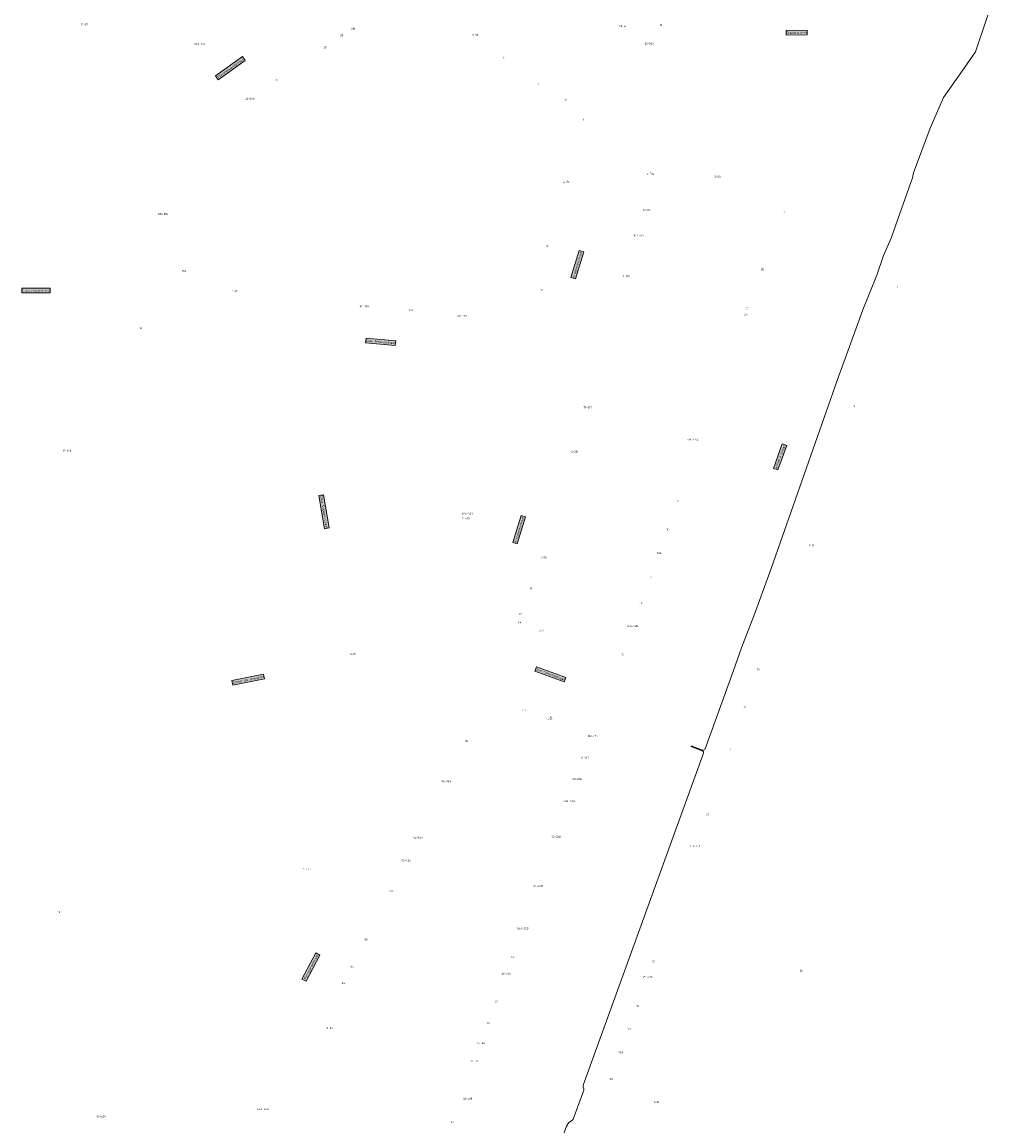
# Model space of a CAD drawing. Header units: metres. Extents: x 196669 to 197699, y 355514 to 356669.
# Tile 14 of 20: x 197100 to 197349, y 355809 to 356091. Entities that reach past the tile are written whole.
import ezdxf
from ezdxf.enums import TextEntityAlignment as Align
from ezdxf.lldxf.tags import DXFTag

# ---------------------------------------------------------------- set-up
doc = ezdxf.new("R2010")
doc.units = ezdxf.units.M
for name, color, linetype, lineweight in [('B-WE-KL-DATA_KOPPELKABEL_GLASVEZEL-G', 104, 'KL-GLASVEZEL-N', 20), ('B-WE-OG-BEBOUWING_HUISNUMMER-T35', 252, 'Continuous', 9), ('B-WE-OG-BEBOUWING_STRAATNAAM-T35', 7, 'Continuous', 9)]:
    doc.layers.add(name, color=color, linetype=linetype, lineweight=lineweight)
doc.styles.add('NLCS-ISO-M200-T25', font='NLCS-ISO.ttf', dxfattribs={"height": 0.5})
doc.styles.add('NLCS-ISO-M200-T30', font='NLCS-ISO.ttf', dxfattribs={"height": 0.6})
doc.styles.get("Standard").update_dxf_attribs({"font": 'Microsoft JhengHei.ttf'})
tags = doc.linetypes.add('KL-GLASVEZEL-N', pattern='A,4,-1,[101,NLCS.SHX,S=0.5,R=0,X=0,Y=0],-1,4,-1,["G",Standard,S=1,R=0,X=-0.25,Y=-0.5],-1.5', length=12.5).pattern_tags.tags
tags[18] = DXFTag(74, 10)

msp = doc.modelspace()

# ---------------------------------------------------------------- linework, layer by layer
at = {"layer": 'B-WE-KL-DATA_KOPPELKABEL_GLASVEZEL-G', "ltscale": 0.2, "flags": 128}
for points in [[(197344.768, 356101.675), (197344.874, 356101.649, 0.4089545), (197345.479, 356102.003), (197345.995, 356103.912, -0.4154402), (197346.61, 356104.263), (197349.042, 356103.594, -0.3497108), (197349.409, 356103.091), (197349.317, 356100.954), (197346.368, 356092.283), (197343.421, 356083.639), (197340.69, 356079.722), (197335.305, 356071.997), (197331.866, 356064.171), (197327.645, 356052.807), (197327.365, 356051.489), (197323.592, 356040.98), (197321.872, 356036.097), (197319.991, 356031.659), (197318.234, 356026.67), (197314.649, 356017.758), (197308.129, 355999.745), (197291.304, 355951.755), (197287.321, 355940.739), (197283.701, 355931.458), (197281.681, 355925.726), (197274.413, 355905.693, -0.4155671), (197273.77, 355905.395), (197270.877, 355906.459)], [(197205.13, 355706.976), (197205.136, 355710.249), (197205.405, 355711.806), (197205.842, 355714.341), (197207.032, 355718.437), (197207.474, 355720.082), (197232.586, 355788.87), (197233.536, 355791.867), (197234.224, 355794.924), (197234.706, 355797.171), (197235.225, 355798.819), (197239.03, 355809.337), (197239.615, 355810.274), (197240.564, 355810.907, 0.1588468), (197240.756, 355811.15), (197243.459, 355818.497, 0.1911488), (197243.448, 355818.866), (197243.271, 355819.274), (197243.293, 355819.665, -0.0722563), (197243.322, 355819.806), (197251.008, 355841.184), (197274.004, 355904.565, 0.4128613), (197273.706, 355905.205), (197270.808, 355906.272)]]:
    msp.add_lwpolyline(points, format="xyb", dxfattribs=at)

# ---------------------------------------------------------------- texts
at = {"layer": 'B-WE-OG-BEBOUWING_HUISNUMMER-T35', "style": 'NLCS-ISO-M200-T25'}
for s, p in [('31-37', (197115.997, 356090.687)), ('30B', (197184.512, 356089.616)), ('2A-4', (197253.295, 356090.252)), ('19', (197263.138, 356090.515)), ('30', (197181.682, 356087.886)), ('7-7D', (197215.812, 356087.937)), ('211A-309', (197145.371, 356085.633)), ('28', (197177.44, 356084.825)), ('20-20A', (197260.201, 356085.762)), ('5', (197223.059, 356082.204)), ('24', (197165.036, 356076.527)), ('3', (197231.835, 356075.259)), ('22-22B', (197158.227, 356071.736)), ('1A', (197238.791, 356071.386)), ('1', (197243.442, 356066.33)), ('91-99', (197260.463, 356052.433)), ('1', (197260.463, 356052.853)), ('4-4C', (197238.987, 356050.323)), ('1A', (197239.139, 356050.632)), ('2-2A', (197277.608, 356051.794)), ('120-156', (197136.008, 356042.276)), ('1-401', (197259.38, 356043.307)), ('2', (197294.579, 356042.647)), ('103-403', (197257.423, 356036.779)), ('8', (197234.135, 356034.109)), ('158', (197141.472, 356027.735)), ('2B', (197289.026, 356028.126)), ('3-315', (197254.285, 356026.316)), ('1-17', (197154.403, 356022.527)), ('10', (197232.595, 356022.88)), ('1', (197323.427, 356023.656)), ('101-139', (197187.376, 356018.668)), ('201', (197199.3, 356017.703)), ('301-339', (197212.284, 356016.256)), ('2A', (197284.826, 356016.587)), ('2C', (197285.11, 356018.079)), ('10', (197130.373, 356013.109)), ('111-317', (197244.385, 355992.9)), ('5', (197312.527, 355993.27)), ('4A/1-4D', (197271.344, 355984.675)), ('12-12A', (197111.585, 355981.802)), ('5-221', (197241.136, 355981.587)), ('8', (197267.57, 355969.027)), ('20A-408', (197213.724, 355965.773)), ('2-410', (197213.349, 355964.534)), ('10', (197264.868, 355961.695)), ('9-11', (197301.6, 355957.636)), ('13-15', (197233.143, 355954.625)), ('10A', (197262.686, 355955.673)), ('12', (197260.418, 355949.451)), ('17', (197229.936, 355946.577)), ('14', (197258.056, 355942.996)), ('19', (197227.313, 355940.146)), ('1A', (197227.101, 355937.947)), ('14A-14B', (197255.889, 355937.065)), ('3-7', (197232.639, 355935.89)), ('3-29', (197184.54, 355929.934)), ('16', (197253.283, 355929.822)), ('15', (197288.055, 355926.025)), ('2-2J', (197228.385, 355915.649)), ('17', (197284.573, 355916.424)), ('4-4A', (197234.654, 355913.341)), ('18', (197234.849, 355913.732)), ('16A-16C', (197245.729, 355908.994)), ('1', (197157.024, 355908.076)), ('98', (197213.524, 355907.655)), ('19', (197280.762, 355905.515)), ('18-18B', (197243.704, 355903.419)), ('96-96N', (197208.376, 355897.418)), ('20-20G', (197241.741, 355898.015)), ('20B-20D', (197239.679, 355892.337)), ('21', (197274.987, 355888.997)), ('94-94A', (197201.135, 355883.011)), ('22-22D', (197236.389, 355883.28)), ('21A-21C', (197271.903, 355880.858)), ('131-443', (197172.552, 355875.058)), ('92-92A', (197198.166, 355877.149)), ('90', (197194.242, 355869.419)), ('24-24B', (197231.821, 355870.702)), ('12', (197109.507, 355864.029)), ('26A-26B', (197227.883, 355859.86)), ('88', (197187.867, 355856.964)), ('28', (197225.209, 355852.497)), ('86', (197184.27, 355850.042)), ('27', (197261.255, 355851.451)), ('25', (197298.945, 355849.086)), ('30-30A', (197223.69, 355848.313)), ('29-29A', (197259.776, 355847.471)), ('84', (197182.092, 355845.876)), ('32', (197221.125, 355841.252)), ('31', (197257.101, 355840)), ('34', (197219.113, 355835.713)), ('70-82', (197178.43, 355834.37)), ('33', (197255.003, 355834.135)), ('36-36C', (197217.235, 355830.542)), ('33A', (197252.872, 355828.171)), ('38-38F', (197215.566, 355825.947)), ('35', (197250.446, 355821.382)), ('40-40E', (197213.812, 355816.37)), ('1-1C', (197262.01, 355815.528)), ('66A-66D', (197161.566, 355813.681)), ('99-429', (197120.261, 355811.778)), ('42', (197209.911, 355810.378))]:
    msp.add_text(s, height=0.5, dxfattribs=at).set_placement(p, align=Align.MIDDLE)
at = {"layer": 'B-WE-OG-BEBOUWING_STRAATNAAM-T35', "char_height": 0.6, "attachment_point": 2, "style": 'NLCS-ISO-M200-T30', "bg_fill": 17, "box_fill_scale": 1.5, "bg_fill_color": 256, "bg_fill_true_color": 14737364, "bg_fill_transparency": 0}
for s, insert, width, rotation in [('Stationsplein', (197297.761, 356088.857), 4.77738, 0.5), ('Kloosterwandstraat', (197153.062, 356079.746), 7.86576, 35.4), ('Kruisherenstraat', (197241.515, 356029.403), 6.60665, 73.1), ('Joep Nicolasstraat', (197191.634, 356009.936), 7.01571, 354.8), ('Willem II Singel', (197293.267, 355980.331), 6.04938, 70.1), ('Emile Seipgensstraat', (197177.451, 355966.286), 7.97102, 279.4), ('Kruisherenstraat', (197226.677, 355961.771), 6.61014, 72.9), ('Sint Cornelisstraat', (197235.016, 355924.995), 7.44621, 339.8), ('Achter de Oranjerie', (197157.715, 355923.659), 7.60511, 11.6), ('Mariagardestraat', (197173.548, 355850.117), 6.97831, 62.2)]:
    msp.add_mtext(s, dxfattribs=dict(at, insert=insert, width=width, rotation=rotation))
at = {"layer": 'B-WE-OG-BEBOUWING_STRAATNAAM-T35', "insert": (197103.629, 356022.992), "char_height": 0.6, "width": 6.633, "attachment_point": 2, "style": 'NLCS-ISO-M200-T30', "bg_fill": 17, "box_fill_scale": 1.5, "bg_fill_color": 256, "bg_fill_true_color": 14737364, "bg_fill_transparency": 0}
msp.add_mtext('Kloosterwandplein', dxfattribs=at)

doc.saveas('drawing.dxf')
